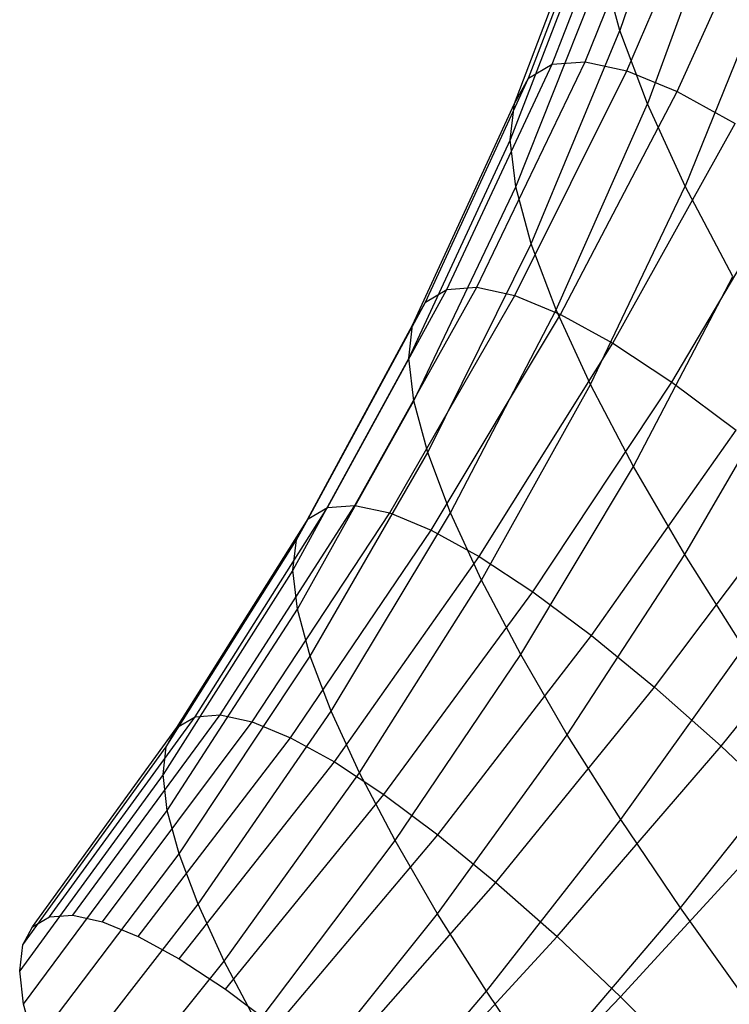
# Model space of a CAD drawing. Extents: x -11.4 to 11.4, y 1.8 to 24.6.
# Tile 159 of 199: x 4.861 to 5.291, y 9.698 to 10.295. Entities that reach past the tile are written whole.
import ezdxf

# ---------------------------------------------------------------- set-up
doc = ezdxf.new("R2010")
doc.units = 0
doc.header["$MEASUREMENT"] = 0
doc.layers.get('0').update_dxf_attribs({"color": 13, "linetype": 'CONTINUOUS'})

# ---------------------------------------------------------------- blocks, each defined once
blk = doc.blocks.new('GRUPUJ_4')
at = {"color": 0}
for p, q in [((16.67445, 8.57769, 3.93068), (16.62973, 8.44637, 3.99413)), ((16.67445, 8.57769, 3.93068), (16.62973, 8.44637, 3.99413)), ((16.58862, 8.42607, 4.42973), (16.64376, 8.56669, 4.40834)), ((16.58862, 8.42607, 4.42973), (16.64376, 8.56669, 4.40834)), ((16.60863, 8.42754, 4.5063), (16.66587, 8.56831, 4.49293)), ((16.60863, 8.42754, 4.5063), (16.66587, 8.56831, 4.49293)), ((16.63402, 8.42198, 4.58106), (16.69393, 8.56216, 4.57553)), ((16.63402, 8.42198, 4.58106), (16.69393, 8.56216, 4.57553)), ((16.57426, 8.4176, 4.35235), (16.6279, 8.55733, 4.32285)), ((16.57426, 8.4176, 4.35235), (16.6279, 8.55733, 4.32285)), ((16.66448, 8.40946, 4.65304), (16.72757, 8.54834, 4.65505)), ((16.66448, 8.40946, 4.65304), (16.72757, 8.54834, 4.65505)), ((16.56574, 8.40223, 4.27517), (16.61849, 8.54034, 4.23759)), ((16.56574, 8.40223, 4.27517), (16.61849, 8.54034, 4.23759)), ((16.69297, 8.5287, 3.84939), (16.64648, 8.40207, 3.92062)), ((16.69297, 8.5287, 3.84939), (16.64648, 8.40207, 3.92062)), ((16.61564, 8.51596, 4.15365), (16.56317, 8.38016, 4.1992)), ((16.61564, 8.51596, 4.15365), (16.56317, 8.38016, 4.1992)), ((16.56657, 8.35168, 4.12542), (16.61941, 8.4845, 4.07215)), ((16.56657, 8.35168, 4.12542), (16.61941, 8.4845, 4.07215)), ((16.62973, 8.44637, 3.99413), (16.61941, 8.4845, 4.07215)), ((16.62973, 8.44637, 3.99413), (16.61941, 8.4845, 4.07215)), ((16.71836, 8.47351, 3.77414), (16.66943, 8.35217, 3.85257)), ((16.71836, 8.47351, 3.77414), (16.66943, 8.35217, 3.85257)), ((16.57592, 8.31717, 4.05481), (16.62973, 8.44637, 3.99413)), ((16.57592, 8.31717, 4.05481), (16.62973, 8.44637, 3.99413)), ((16.64648, 8.40207, 3.92062), (16.62973, 8.44637, 3.99413)), ((16.64648, 8.40207, 3.92062), (16.62973, 8.44637, 3.99413)), ((16.54293, 8.2908, 4.52231), (16.60863, 8.42754, 4.5063)), ((16.54293, 8.2908, 4.52231), (16.60863, 8.42754, 4.5063)), ((16.58862, 8.42607, 4.42973), (16.60863, 8.42754, 4.5063)), ((16.58862, 8.42607, 4.42973), (16.60863, 8.42754, 4.5063)), ((16.60863, 8.42754, 4.5063), (16.63402, 8.42198, 4.58106)), ((16.60863, 8.42754, 4.5063), (16.63402, 8.42198, 4.58106)), ((16.52477, 8.28946, 4.4528), (16.58862, 8.42607, 4.42973)), ((16.52477, 8.28946, 4.4528), (16.58862, 8.42607, 4.42973)), ((16.56598, 8.28575, 4.59017), (16.63402, 8.42198, 4.58106)), ((16.56598, 8.28575, 4.59017), (16.63402, 8.42198, 4.58106)), ((16.57426, 8.4176, 4.35235), (16.58862, 8.42607, 4.42973)), ((16.57426, 8.4176, 4.35235), (16.58862, 8.42607, 4.42973)), ((16.63402, 8.42198, 4.58106), (16.66448, 8.40946, 4.65304)), ((16.63402, 8.42198, 4.58106), (16.66448, 8.40946, 4.65304)), ((16.51173, 8.28177, 4.38256), (16.57426, 8.4176, 4.35235)), ((16.51173, 8.28177, 4.38256), (16.57426, 8.4176, 4.35235)), ((16.56574, 8.40223, 4.27517), (16.57426, 8.4176, 4.35235)), ((16.56574, 8.40223, 4.27517), (16.57426, 8.4176, 4.35235)), ((16.59363, 8.27439, 4.65551), (16.66448, 8.40946, 4.65304)), ((16.59363, 8.27439, 4.65551), (16.66448, 8.40946, 4.65304)), ((16.66448, 8.40946, 4.65304), (16.69959, 8.39016, 4.7213)), ((16.66448, 8.40946, 4.65304), (16.69959, 8.39016, 4.7213)), ((16.504, 8.26782, 4.3125), (16.56574, 8.40223, 4.27517)), ((16.504, 8.26782, 4.3125), (16.56574, 8.40223, 4.27517)), ((16.56317, 8.38016, 4.1992), (16.56574, 8.40223, 4.27517)), ((16.56317, 8.38016, 4.1992), (16.56574, 8.40223, 4.27517)), ((16.59108, 8.27707, 3.98827), (16.64648, 8.40207, 3.92062)), ((16.59108, 8.27707, 3.98827), (16.64648, 8.40207, 3.92062)), ((16.66943, 8.35217, 3.85257), (16.64648, 8.40207, 3.92062)), ((16.66943, 8.35217, 3.85257), (16.64648, 8.40207, 3.92062)), ((16.6255, 8.25686, 4.71748), (16.69959, 8.39016, 4.7213)), ((16.6255, 8.25686, 4.71748), (16.69959, 8.39016, 4.7213)), ((16.56317, 8.38016, 4.1992), (16.50166, 8.24779, 4.24354)), ((16.56317, 8.38016, 4.1992), (16.50166, 8.24779, 4.24354)), ((16.56657, 8.35168, 4.12542), (16.56317, 8.38016, 4.1992)), ((16.56657, 8.35168, 4.12542), (16.56317, 8.38016, 4.1992)), ((16.66119, 8.2334, 4.77526), (16.73891, 8.36431, 4.78495)), ((16.66119, 8.2334, 4.77526), (16.73891, 8.36431, 4.78495)), ((16.50475, 8.22194, 4.17657), (16.56657, 8.35168, 4.12542)), ((16.50475, 8.22194, 4.17657), (16.56657, 8.35168, 4.12542)), ((16.57592, 8.31717, 4.05481), (16.56657, 8.35168, 4.12542)), ((16.57592, 8.31717, 4.05481), (16.56657, 8.35168, 4.12542)), ((16.61185, 8.2319, 3.92668), (16.66943, 8.35217, 3.85257)), ((16.61185, 8.2319, 3.92668), (16.66943, 8.35217, 3.85257)), ((16.69829, 8.29732, 3.79088), (16.66943, 8.35217, 3.85257)), ((16.69829, 8.29732, 3.79088), (16.66943, 8.35217, 3.85257)), ((16.51324, 8.19061, 4.11246), (16.57592, 8.31717, 4.05481)), ((16.51324, 8.19061, 4.11246), (16.57592, 8.31717, 4.05481)), ((16.59108, 8.27707, 3.98827), (16.57592, 8.31717, 4.05481)), ((16.59108, 8.27707, 3.98827), (16.57592, 8.31717, 4.05481)), ((16.63798, 8.18225, 3.87084), (16.69829, 8.29732, 3.79088)), ((16.63798, 8.18225, 3.87084), (16.69829, 8.29732, 3.79088)), ((16.46904, 8.15864, 4.5409), (16.54293, 8.2908, 4.52231)), ((16.46904, 8.15864, 4.5409), (16.54293, 8.2908, 4.52231)), ((16.52477, 8.28946, 4.4528), (16.54293, 8.2908, 4.52231)), ((16.52477, 8.28946, 4.4528), (16.54293, 8.2908, 4.52231)), ((16.54293, 8.2908, 4.52231), (16.56598, 8.28575, 4.59017)), ((16.54293, 8.2908, 4.52231), (16.56598, 8.28575, 4.59017)), ((16.45246, 8.15742, 4.47747), (16.52477, 8.28946, 4.4528)), ((16.45246, 8.15742, 4.47747), (16.52477, 8.28946, 4.4528)), ((16.49008, 8.15403, 4.60284), (16.56598, 8.28575, 4.59017)), ((16.49008, 8.15403, 4.60284), (16.56598, 8.28575, 4.59017)), ((16.51173, 8.28177, 4.38256), (16.52477, 8.28946, 4.4528)), ((16.51173, 8.28177, 4.38256), (16.52477, 8.28946, 4.4528)), ((16.56598, 8.28575, 4.59017), (16.59363, 8.27439, 4.65551)), ((16.56598, 8.28575, 4.59017), (16.59363, 8.27439, 4.65551)), ((16.44057, 8.1504, 4.41336), (16.51173, 8.28177, 4.38256)), ((16.44057, 8.1504, 4.41336), (16.51173, 8.28177, 4.38256)), ((16.504, 8.26782, 4.3125), (16.51173, 8.28177, 4.38256)), ((16.504, 8.26782, 4.3125), (16.51173, 8.28177, 4.38256)), ((16.5153, 8.14366, 4.66247), (16.59363, 8.27439, 4.65551)), ((16.5153, 8.14366, 4.66247), (16.59363, 8.27439, 4.65551)), ((16.527, 8.1542, 4.05206), (16.59108, 8.27707, 3.98827)), ((16.527, 8.1542, 4.05206), (16.59108, 8.27707, 3.98827)), ((16.61185, 8.2319, 3.92668), (16.59108, 8.27707, 3.98827)), ((16.61185, 8.2319, 3.92668), (16.59108, 8.27707, 3.98827)), ((16.59363, 8.27439, 4.65551), (16.6255, 8.25686, 4.71748)), ((16.59363, 8.27439, 4.65551), (16.6255, 8.25686, 4.71748)), ((16.43351, 8.13767, 4.34942), (16.504, 8.26782, 4.3125)), ((16.43351, 8.13767, 4.34942), (16.504, 8.26782, 4.3125)), ((16.50166, 8.24779, 4.24354), (16.504, 8.26782, 4.3125)), ((16.50166, 8.24779, 4.24354), (16.504, 8.26782, 4.3125)), ((16.5444, 8.12767, 4.71902), (16.6255, 8.25686, 4.71748)), ((16.5444, 8.12767, 4.71902), (16.6255, 8.25686, 4.71748)), ((16.6255, 8.25686, 4.71748), (16.66119, 8.2334, 4.77526)), ((16.6255, 8.25686, 4.71748), (16.66119, 8.2334, 4.77526)), ((16.50166, 8.24779, 4.24354), (16.43137, 8.11939, 4.28648)), ((16.50166, 8.24779, 4.24354), (16.43137, 8.11939, 4.28648)), ((16.50475, 8.22194, 4.17657), (16.50166, 8.24779, 4.24354)), ((16.50475, 8.22194, 4.17657), (16.50166, 8.24779, 4.24354)), ((16.66911, 8.12878, 3.82147), (16.73269, 8.23824, 3.73634)), ((16.66911, 8.12878, 3.82147), (16.73269, 8.23824, 3.73634)), ((16.54586, 8.1132, 3.99615), (16.61185, 8.2319, 3.92668)), ((16.54586, 8.1132, 3.99615), (16.61185, 8.2319, 3.92668)), ((16.57697, 8.10626, 4.77175), (16.66119, 8.2334, 4.77526)), ((16.57697, 8.10626, 4.77175), (16.66119, 8.2334, 4.77526)), ((16.63798, 8.18225, 3.87084), (16.61185, 8.2319, 3.92668)), ((16.63798, 8.18225, 3.87084), (16.61185, 8.2319, 3.92668)), ((16.66119, 8.2334, 4.77526), (16.70023, 8.20431, 4.8281)), ((16.66119, 8.2334, 4.77526), (16.70023, 8.20431, 4.8281)), ((16.4342, 8.0958, 4.22536), (16.50475, 8.22194, 4.17657)), ((16.4342, 8.0958, 4.22536), (16.50475, 8.22194, 4.17657)), ((16.51324, 8.19061, 4.11246), (16.50475, 8.22194, 4.17657)), ((16.51324, 8.19061, 4.11246), (16.50475, 8.22194, 4.17657)), ((16.6126, 8.07971, 4.81998), (16.70023, 8.20431, 4.8281)), ((16.6126, 8.07971, 4.81998), (16.70023, 8.20431, 4.8281)), ((16.44194, 8.0672, 4.16686), (16.51324, 8.19061, 4.11246)), ((16.44194, 8.0672, 4.16686), (16.51324, 8.19061, 4.11246)), ((16.527, 8.1542, 4.05206), (16.51324, 8.19061, 4.11246)), ((16.527, 8.1542, 4.05206), (16.51324, 8.19061, 4.11246)), ((16.56957, 8.06814, 3.94546), (16.63798, 8.18225, 3.87084)), ((16.56957, 8.06814, 3.94546), (16.63798, 8.18225, 3.87084)), ((16.66911, 8.12878, 3.82147), (16.63798, 8.18225, 3.87084)), ((16.66911, 8.12878, 3.82147), (16.63798, 8.18225, 3.87084)), ((16.65082, 8.04836, 4.86307), (16.74211, 8.16996, 4.87532)), ((16.65082, 8.04836, 4.86307), (16.74211, 8.16996, 4.87532)), ((16.38725, 8.0316, 4.562), (16.46904, 8.15864, 4.5409)), ((16.38725, 8.0316, 4.562), (16.46904, 8.15864, 4.5409)), ((16.45246, 8.15742, 4.47747), (16.46904, 8.15864, 4.5409)), ((16.45246, 8.15742, 4.47747), (16.46904, 8.15864, 4.5409)), ((16.46904, 8.15864, 4.5409), (16.49008, 8.15403, 4.60284)), ((16.46904, 8.15864, 4.5409), (16.49008, 8.15403, 4.60284)), ((16.372, 8.03049, 4.50362), (16.45246, 8.15742, 4.47747)), ((16.372, 8.03049, 4.50362), (16.45246, 8.15742, 4.47747)), ((16.40661, 8.02736, 4.619), (16.49008, 8.15403, 4.60284)), ((16.40661, 8.02736, 4.619), (16.49008, 8.15403, 4.60284)), ((16.44057, 8.1504, 4.41336), (16.45246, 8.15742, 4.47747)), ((16.44057, 8.1504, 4.41336), (16.45246, 8.15742, 4.47747)), ((16.4545, 8.03398, 4.11174), (16.527, 8.1542, 4.05206)), ((16.4545, 8.03398, 4.11174), (16.527, 8.1542, 4.05206)), ((16.49008, 8.15403, 4.60284), (16.5153, 8.14366, 4.66247)), ((16.49008, 8.15403, 4.60284), (16.5153, 8.14366, 4.66247)), ((16.54586, 8.1132, 3.99615), (16.527, 8.1542, 4.05206)), ((16.54586, 8.1132, 3.99615), (16.527, 8.1542, 4.05206)), ((16.36105, 8.02403, 4.44463), (16.44057, 8.1504, 4.41336)), ((16.36105, 8.02403, 4.44463), (16.44057, 8.1504, 4.41336)), ((16.43351, 8.13767, 4.34942), (16.44057, 8.1504, 4.41336)), ((16.43351, 8.13767, 4.34942), (16.44057, 8.1504, 4.41336)), ((16.42983, 8.01782, 4.67388), (16.5153, 8.14366, 4.66247)), ((16.42983, 8.01782, 4.67388), (16.5153, 8.14366, 4.66247)), ((16.5153, 8.14366, 4.66247), (16.5444, 8.12767, 4.71902)), ((16.5153, 8.14366, 4.66247), (16.5444, 8.12767, 4.71902)), ((16.35456, 8.01231, 4.38579), (16.43351, 8.13767, 4.34942)), ((16.35456, 8.01231, 4.38579), (16.43351, 8.13767, 4.34942)), ((16.43137, 8.11939, 4.28648), (16.43351, 8.13767, 4.34942)), ((16.43137, 8.11939, 4.28648), (16.43351, 8.13767, 4.34942)), ((16.59783, 8.01959, 3.90065), (16.66911, 8.12878, 3.82147)), ((16.59783, 8.01959, 3.90065), (16.66911, 8.12878, 3.82147)), ((16.70484, 8.07218, 3.77923), (16.66911, 8.12878, 3.82147)), ((16.70484, 8.07218, 3.77923), (16.66911, 8.12878, 3.82147)), ((16.69114, 8.01264, 4.90046), (16.78629, 8.13082, 4.91629)), ((16.69114, 8.01264, 4.90046), (16.78629, 8.13082, 4.91629)), ((16.4566, 8.0031, 4.72592), (16.5444, 8.12767, 4.71902)), ((16.4566, 8.0031, 4.72592), (16.5444, 8.12767, 4.71902)), ((16.5444, 8.12767, 4.71902), (16.57697, 8.10626, 4.77175)), ((16.5444, 8.12767, 4.71902), (16.57697, 8.10626, 4.77175)), ((16.43137, 8.11939, 4.28648), (16.35259, 7.99548, 4.32787)), ((16.43137, 8.11939, 4.28648), (16.35259, 7.99548, 4.32787)), ((16.4342, 8.0958, 4.22536), (16.43137, 8.11939, 4.28648)), ((16.4342, 8.0958, 4.22536), (16.43137, 8.11939, 4.28648)), ((16.47171, 7.99656, 4.06071), (16.54586, 8.1132, 3.99615)), ((16.47171, 7.99656, 4.06071), (16.54586, 8.1132, 3.99615)), ((16.56957, 8.06814, 3.94546), (16.54586, 8.1132, 3.99615)), ((16.56957, 8.06814, 3.94546), (16.54586, 8.1132, 3.99615)), ((16.48658, 7.9834, 4.77445), (16.57697, 8.10626, 4.77175)), ((16.48658, 7.9834, 4.77445), (16.57697, 8.10626, 4.77175)), ((16.57697, 8.10626, 4.77175), (16.6126, 8.07971, 4.81998)), ((16.57697, 8.10626, 4.77175), (16.6126, 8.07971, 4.81998)), ((16.35519, 7.97377, 4.27162), (16.4342, 8.0958, 4.22536)), ((16.35519, 7.97377, 4.27162), (16.4342, 8.0958, 4.22536)), ((16.44194, 8.0672, 4.16686), (16.4342, 8.0958, 4.22536)), ((16.44194, 8.0672, 4.16686), (16.4342, 8.0958, 4.22536)), ((16.51937, 7.95896, 4.81883), (16.6126, 8.07971, 4.81998)), ((16.51937, 7.95896, 4.81883), (16.6126, 8.07971, 4.81998)), ((16.6126, 8.07971, 4.81998), (16.65082, 8.04836, 4.86307)), ((16.6126, 8.07971, 4.81998), (16.65082, 8.04836, 4.86307)), ((16.63026, 7.96821, 3.8623), (16.70484, 8.07218, 3.77923)), ((16.63026, 7.96821, 3.8623), (16.70484, 8.07218, 3.77923)), ((16.36232, 7.94746, 4.21778), (16.44194, 8.0672, 4.16686)), ((16.36232, 7.94746, 4.21778), (16.44194, 8.0672, 4.16686)), ((16.4545, 8.03398, 4.11174), (16.44194, 8.0672, 4.16686)), ((16.4545, 8.03398, 4.11174), (16.44194, 8.0672, 4.16686)), ((16.49335, 7.95543, 4.01445), (16.56957, 8.06814, 3.94546)), ((16.49335, 7.95543, 4.01445), (16.56957, 8.06814, 3.94546)), ((16.59783, 8.01959, 3.90065), (16.56957, 8.06814, 3.94546)), ((16.59783, 8.01959, 3.90065), (16.56957, 8.06814, 3.94546)), ((16.55454, 7.93012, 4.85848), (16.65082, 8.04836, 4.86307)), ((16.55454, 7.93012, 4.85848), (16.65082, 8.04836, 4.86307)), ((16.65082, 8.04836, 4.86307), (16.69114, 8.01264, 4.90046)), ((16.65082, 8.04836, 4.86307), (16.69114, 8.01264, 4.90046)), ((16.37387, 7.91688, 4.16705), (16.4545, 8.03398, 4.11174)), ((16.37387, 7.91688, 4.16705), (16.4545, 8.03398, 4.11174)), ((16.47171, 7.99656, 4.06071), (16.4545, 8.03398, 4.11174)), ((16.47171, 7.99656, 4.06071), (16.4545, 8.03398, 4.11174)), ((16.28371, 7.90917, 4.53116), (16.372, 8.03049, 4.50362)), ((16.28371, 7.90917, 4.53116), (16.372, 8.03049, 4.50362)), ((16.29791, 7.91021, 4.58552), (16.38725, 8.0316, 4.562)), ((16.29791, 7.91021, 4.58552), (16.38725, 8.0316, 4.562)), ((16.31594, 7.90626, 4.63859), (16.40661, 8.02736, 4.619)), ((16.31594, 7.90626, 4.63859), (16.40661, 8.02736, 4.619)), ((16.36105, 8.02403, 4.44463), (16.372, 8.03049, 4.50362)), ((16.36105, 8.02403, 4.44463), (16.372, 8.03049, 4.50362)), ((16.372, 8.03049, 4.50362), (16.38725, 8.0316, 4.562)), ((16.372, 8.03049, 4.50362), (16.38725, 8.0316, 4.562)), ((16.38725, 8.0316, 4.562), (16.40661, 8.02736, 4.619)), ((16.38725, 8.0316, 4.562), (16.40661, 8.02736, 4.619)), ((16.40661, 8.02736, 4.619), (16.42983, 8.01782, 4.67388)), ((16.40661, 8.02736, 4.619), (16.42983, 8.01782, 4.67388)), ((16.27352, 7.90316, 4.47624), (16.36105, 8.02403, 4.44463)), ((16.27352, 7.90316, 4.47624), (16.36105, 8.02403, 4.44463)), ((16.35456, 8.01231, 4.38579), (16.36105, 8.02403, 4.44463)), ((16.35456, 8.01231, 4.38579), (16.36105, 8.02403, 4.44463)), ((16.33756, 7.89738, 4.68969), (16.42983, 8.01782, 4.67388)), ((16.33756, 7.89738, 4.68969), (16.42983, 8.01782, 4.67388)), ((16.42983, 8.01782, 4.67388), (16.4566, 8.0031, 4.72592)), ((16.42983, 8.01782, 4.67388), (16.4566, 8.0031, 4.72592)), ((16.51914, 7.91113, 3.97355), (16.59783, 8.01959, 3.90065)), ((16.51914, 7.91113, 3.97355), (16.59783, 8.01959, 3.90065)), ((16.63026, 7.96821, 3.8623), (16.59783, 8.01959, 3.90065)), ((16.63026, 7.96821, 3.8623), (16.59783, 8.01959, 3.90065)), ((16.26747, 7.89224, 4.42145), (16.35456, 8.01231, 4.38579)), ((16.26747, 7.89224, 4.42145), (16.35456, 8.01231, 4.38579)), ((16.35259, 7.99548, 4.32787), (16.35456, 8.01231, 4.38579)), ((16.35259, 7.99548, 4.32787), (16.35456, 8.01231, 4.38579)), ((16.59165, 7.89724, 4.8929), (16.69114, 8.01264, 4.90046)), ((16.59165, 7.89724, 4.8929), (16.69114, 8.01264, 4.90046)), ((16.66645, 7.91465, 3.83092), (16.7447, 8.01318, 3.74466)), ((16.66645, 7.91465, 3.83092), (16.7447, 8.01318, 3.74466)), ((16.69114, 8.01264, 4.90046), (16.73302, 7.97299, 4.93167)), ((16.69114, 8.01264, 4.90046), (16.73302, 7.97299, 4.93167)), ((16.36248, 7.88367, 4.73815), (16.4566, 8.0031, 4.72592)), ((16.36248, 7.88367, 4.73815), (16.4566, 8.0031, 4.72592)), ((16.4566, 8.0031, 4.72592), (16.48658, 7.9834, 4.77445)), ((16.4566, 8.0031, 4.72592), (16.48658, 7.9834, 4.77445)), ((16.35259, 7.99548, 4.32787), (16.26564, 7.87658, 4.36752)), ((16.35259, 7.99548, 4.32787), (16.26564, 7.87658, 4.36752)), ((16.35519, 7.97377, 4.27162), (16.35259, 7.99548, 4.32787)), ((16.35519, 7.97377, 4.27162), (16.35259, 7.99548, 4.32787)), ((16.38971, 7.88245, 4.1201), (16.47171, 7.99656, 4.06071)), ((16.38971, 7.88245, 4.1201), (16.47171, 7.99656, 4.06071)), ((16.49335, 7.95543, 4.01445), (16.47171, 7.99656, 4.06071)), ((16.49335, 7.95543, 4.01445), (16.47171, 7.99656, 4.06071)), ((16.3904, 7.86533, 4.78333), (16.48658, 7.9834, 4.77445)), ((16.3904, 7.86533, 4.78333), (16.48658, 7.9834, 4.77445)), ((16.48658, 7.9834, 4.77445), (16.51937, 7.95896, 4.81883)), ((16.48658, 7.9834, 4.77445), (16.51937, 7.95896, 4.81883)), ((16.26806, 7.85636, 4.31515), (16.35519, 7.97377, 4.27162)), ((16.26806, 7.85636, 4.31515), (16.35519, 7.97377, 4.27162)), ((16.36232, 7.94746, 4.21778), (16.35519, 7.97377, 4.27162)), ((16.36232, 7.94746, 4.21778), (16.35519, 7.97377, 4.27162)), ((16.54874, 7.86424, 3.93856), (16.63026, 7.96821, 3.8623)), ((16.54874, 7.86424, 3.93856), (16.63026, 7.96821, 3.8623)), ((16.63019, 7.86076, 4.92162), (16.73302, 7.97299, 4.93167)), ((16.63019, 7.86076, 4.92162), (16.73302, 7.97299, 4.93167)), ((16.66645, 7.91465, 3.83092), (16.63026, 7.96821, 3.8623)), ((16.66645, 7.91465, 3.83092), (16.63026, 7.96821, 3.8623)), ((16.42093, 7.84258, 4.82466), (16.51937, 7.95896, 4.81883)), ((16.42093, 7.84258, 4.82466), (16.51937, 7.95896, 4.81883)), ((16.51937, 7.95896, 4.81883), (16.55454, 7.93012, 4.85848)), ((16.51937, 7.95896, 4.81883), (16.55454, 7.93012, 4.85848)), ((16.40963, 7.8446, 4.07752), (16.49335, 7.95543, 4.01445)), ((16.40963, 7.8446, 4.07752), (16.49335, 7.95543, 4.01445)), ((16.51914, 7.91113, 3.97355), (16.49335, 7.95543, 4.01445)), ((16.51914, 7.91113, 3.97355), (16.49335, 7.95543, 4.01445)), ((16.27469, 7.83186, 4.26502), (16.36232, 7.94746, 4.21778)), ((16.27469, 7.83186, 4.26502), (16.36232, 7.94746, 4.21778)), ((16.37387, 7.91688, 4.16705), (16.36232, 7.94746, 4.21778)), ((16.37387, 7.91688, 4.16705), (16.36232, 7.94746, 4.21778)), ((16.45368, 7.81572, 4.86158), (16.55454, 7.93012, 4.85848)), ((16.45368, 7.81572, 4.86158), (16.55454, 7.93012, 4.85848)), ((16.55454, 7.93012, 4.85848), (16.59165, 7.89724, 4.8929)), ((16.55454, 7.93012, 4.85848), (16.59165, 7.89724, 4.8929)), ((16.28545, 7.80339, 4.21778), (16.37387, 7.91688, 4.16705)), ((16.28545, 7.80339, 4.21778), (16.37387, 7.91688, 4.16705)), ((16.38971, 7.88245, 4.1201), (16.37387, 7.91688, 4.16705)), ((16.38971, 7.88245, 4.1201), (16.37387, 7.91688, 4.16705)), ((16.58177, 7.81536, 3.90992), (16.66645, 7.91465, 3.83092)), ((16.58177, 7.81536, 3.90992), (16.66645, 7.91465, 3.83092)), ((16.70592, 7.85962, 3.80691), (16.66645, 7.91465, 3.83092)), ((16.70592, 7.85962, 3.80691), (16.66645, 7.91465, 3.83092)), ((16.27352, 7.90316, 4.47624), (16.28371, 7.90917, 4.53116)), ((16.27352, 7.90316, 4.47624), (16.28371, 7.90917, 4.53116)), ((16.28371, 7.90917, 4.53116), (16.29791, 7.91021, 4.58552)), ((16.28371, 7.90917, 4.53116), (16.29791, 7.91021, 4.58552)), ((16.29791, 7.91021, 4.58552), (16.31594, 7.90626, 4.63859)), ((16.29791, 7.91021, 4.58552), (16.31594, 7.90626, 4.63859)), ((16.43336, 7.80383, 4.03989), (16.51914, 7.91113, 3.97355)), ((16.43336, 7.80383, 4.03989), (16.51914, 7.91113, 3.97355)), ((16.54874, 7.86424, 3.93856), (16.51914, 7.91113, 3.97355)), ((16.54874, 7.86424, 3.93856), (16.51914, 7.91113, 3.97355)), ((16.26747, 7.89224, 4.42145), (16.27352, 7.90316, 4.47624)), ((16.26747, 7.89224, 4.42145), (16.27352, 7.90316, 4.47624)), ((16.31594, 7.90626, 4.63859), (16.33756, 7.89738, 4.68969)), ((16.31594, 7.90626, 4.63859), (16.33756, 7.89738, 4.68969)), ((16.33756, 7.89738, 4.68969), (16.36248, 7.88367, 4.73815)), ((16.33756, 7.89738, 4.68969), (16.36248, 7.88367, 4.73815)), ((16.48822, 7.78511, 4.89362), (16.59165, 7.89724, 4.8929)), ((16.48822, 7.78511, 4.89362), (16.59165, 7.89724, 4.8929)), ((16.59165, 7.89724, 4.8929), (16.63019, 7.86076, 4.92162)), ((16.59165, 7.89724, 4.8929), (16.63019, 7.86076, 4.92162)), ((16.26564, 7.87658, 4.36752), (16.26747, 7.89224, 4.42145)), ((16.26564, 7.87658, 4.36752), (16.26747, 7.89224, 4.42145)), ((16.3002, 7.77133, 4.17406), (16.38971, 7.88245, 4.1201)), ((16.3002, 7.77133, 4.17406), (16.38971, 7.88245, 4.1201)), ((16.36248, 7.88367, 4.73815), (16.3904, 7.86533, 4.78333)), ((16.36248, 7.88367, 4.73815), (16.3904, 7.86533, 4.78333)), ((16.40963, 7.8446, 4.07752), (16.38971, 7.88245, 4.1201)), ((16.40963, 7.8446, 4.07752), (16.38971, 7.88245, 4.1201)), ((16.26806, 7.85636, 4.31515), (16.26564, 7.87658, 4.36752)), ((16.26806, 7.85636, 4.31515), (16.26564, 7.87658, 4.36752)), ((16.3904, 7.86533, 4.78333), (16.42093, 7.84258, 4.82466)), ((16.3904, 7.86533, 4.78333), (16.42093, 7.84258, 4.82466)), ((16.4606, 7.76067, 4.00768), (16.54874, 7.86424, 3.93856)), ((16.4606, 7.76067, 4.00768), (16.54874, 7.86424, 3.93856)), ((16.52411, 7.75114, 4.92036), (16.63019, 7.86076, 4.92162)), ((16.52411, 7.75114, 4.92036), (16.63019, 7.86076, 4.92162)), ((16.58177, 7.81536, 3.90992), (16.54874, 7.86424, 3.93856)), ((16.58177, 7.81536, 3.90992), (16.54874, 7.86424, 3.93856)), ((16.63019, 7.86076, 4.92162), (16.66968, 7.82114, 4.94427)), ((16.63019, 7.86076, 4.92162), (16.66968, 7.82114, 4.94427)), ((16.27469, 7.83186, 4.26502), (16.26806, 7.85636, 4.31515)), ((16.27469, 7.83186, 4.26502), (16.26806, 7.85636, 4.31515))]:
    blk.add_line(p, q, dxfattribs=at)
blk = doc.blocks.new('SATELLITE_M_ZWIS-11230-112')
at = {"color": 0}
blk.add_blockref('GRUPUJ_4', (-11.40464, 1.84184, 0.62927), dxfattribs=at)

msp = doc.modelspace()

# ---------------------------------------------------------------- block references
at = {"color": 0}
msp.add_blockref('SATELLITE_M_ZWIS-11230-112', (0, 0), dxfattribs=at)

doc.saveas('drawing.dxf')
